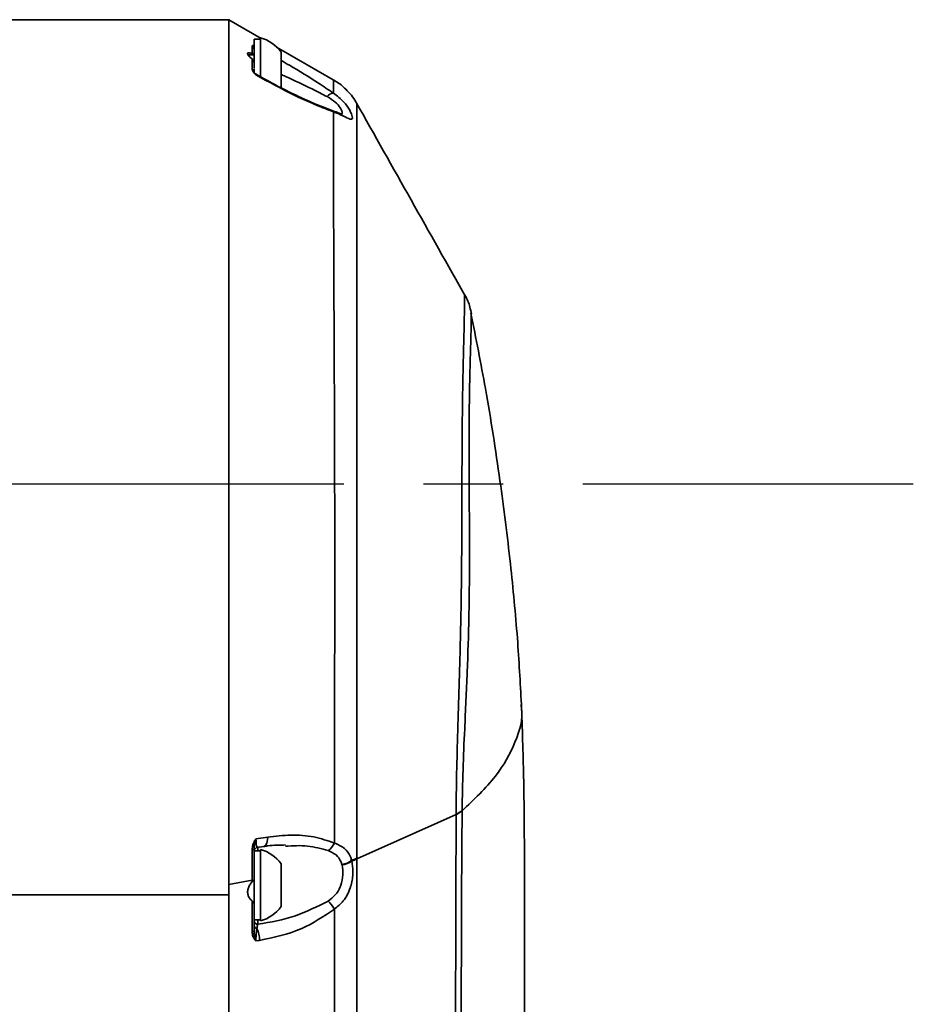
# Model space of a CAD drawing. Header units: millimetres. Extents: x -2031 to 1277, y -458 to 5880.
# Tile 17 of 62: x -1192 to -1121, y 4330 to 4408. Entities that reach past the tile are written whole.
import ezdxf

# ---------------------------------------------------------------- set-up
doc = ezdxf.new("R2010")
doc.units = ezdxf.units.MM
doc.header["$LTSCALE"] = 5
doc.linetypes.add('CENTER', pattern=[10.16, 6.35, -1.27, 1.27, -1.27])

msp = doc.modelspace()

# ---------------------------------------------------------------- linework, layer by layer
at = {"linetype": 'Continuous', "lineweight": 35}
for p, q in [((-1175.767, 4408.401), (-1194.302, 4408.401)), ((-1173.229, 4406.915), (-1175.802, 4408.401)), ((-1173.302, 4406.861), (-1173.802, 4406.861)), ((-1173.802, 4406.861), (-1173.802, 4404.547)), ((-1173.302, 4405.169), (-1173.302, 4406.961)), ((-1173.952, 4405.707), (-1173.952, 4406.309)), ((-1167.317, 4403.5), (-1172.024, 4406.219)), ((-1171.652, 4404.742), (-1171.652, 4405.81)), ((-1173.802, 4405.611), (-1174.289, 4405.611)), ((-1173.302, 4403.854), (-1173.302, 4405.169)), ((-1173.802, 4404.498), (-1173.802, 4404.197)), ((-1171.652, 4402.973), (-1171.652, 4404.742)), ((-1173.286, 4403.792), (-1173.651, 4403.996)), ((-1173.299, 4403.853), (-1173.646, 4404.047)), ((-1173.297, 4403.852), (-1173.299, 4403.853)), ((-1173.189, 4403.802), (-1173.297, 4403.864)), ((-1173.286, 4403.831), (-1173.297, 4403.852)), ((-1173.286, 4403.792), (-1173.286, 4403.831)), ((-1156.488, 4384.971), (-1156.488, 4385.006)), ((-1157.216, 4345.362), (-1157.697, 4345.031)), ((-1157.216, 4345.405), (-1157.216, 4345.362)), ((-1165.608, 4341.533), (-1157.697, 4345.074)), ((-1157.697, 4345.031), (-1157.697, 4345.074)), ((-1173.651, 4343.121), (-1172.713, 4343.265)), ((-1172.722, 4343.082), (-1172.751, 4342.914)), ((-1172.713, 4343.265), (-1172.722, 4343.082)), ((-1173.919, 4342.271), (-1173.952, 4342.265)), ((-1173.889, 4342.278), (-1173.919, 4342.271)), ((-1173.864, 4342.287), (-1173.889, 4342.278)), ((-1173.842, 4342.296), (-1173.864, 4342.287)), ((-1173.824, 4342.306), (-1173.842, 4342.296)), ((-1173.812, 4342.316), (-1173.824, 4342.306)), ((-1173.804, 4342.327), (-1173.812, 4342.316)), ((-1173.802, 4342.338), (-1173.804, 4342.327)), ((-1173.802, 4342.338), (-1173.802, 4341.401)), ((-1173.544, 4342.434), (-1173.061, 4342.508)), ((-1173.502, 4342.501), (-1173.502, 4342.18)), ((-1173.302, 4340.237), (-1173.302, 4342.28)), ((-1173.021, 4342.518), (-1173.06, 4342.508)), ((-1172.935, 4342.567), (-1173.021, 4342.518)), ((-1172.859, 4342.652), (-1172.935, 4342.567)), ((-1172.797, 4342.769), (-1172.859, 4342.652)), ((-1172.751, 4342.914), (-1172.797, 4342.769)), ((-1173.802, 4342.041), (-1173.802, 4336.68)), ((-1173.302, 4342.18), (-1173.798, 4342.18)), ((-1165.608, 4341.583), (-1165.608, 4341.533)), ((-1171.652, 4339.911), (-1171.652, 4341.129)), ((-1166.792, 4341.042), (-1166.802, 4341.078)), ((-1166.026, 4341.396), (-1166.015, 4341.35)), ((-1175.802, 4339.491), (-1173.952, 4339.83)), ((-1173.865, 4339.853), (-1173.952, 4339.713)), ((-1173.302, 4336.58), (-1173.302, 4340.237)), ((-1171.652, 4337.731), (-1171.652, 4339.911)), ((-1175.802, 4338.649), (-1198.059, 4338.649)), ((-1173.802, 4336.68), (-1173.302, 4336.68)), ((-1173.802, 4336.68), (-1173.802, 4335.796)), ((-1173.502, 4336.68), (-1173.502, 4336.314)), ((-1173.919, 4335.721), (-1173.952, 4335.714)), ((-1173.889, 4335.729), (-1173.919, 4335.721)), ((-1173.864, 4335.738), (-1173.889, 4335.729)), ((-1173.842, 4335.749), (-1173.864, 4335.738)), ((-1173.824, 4335.76), (-1173.842, 4335.749)), ((-1173.812, 4335.772), (-1173.824, 4335.76)), ((-1173.804, 4335.784), (-1173.812, 4335.772)), ((-1173.802, 4335.796), (-1173.804, 4335.784)), ((-1173.362, 4335.03), (-1173.652, 4334.986))]:
    msp.add_line(p, q, dxfattribs=at)
at = {"color": 4, "linetype": 'CENTER'}
msp.add_line((-1401.605, 4371.401), (-1121.248, 4371.401), dxfattribs=at)
at = {"linetype": 'Continuous', "lineweight": 35}
for centre, radius, start, end in [((-1174.063, 4404.111), 2.95, 35.1663, 75.03898), ((-1174.095, 4406.053), 0.293, 0.22444, 60.78285), ((-1174.082, 4404.193), 0.281, 0.67555, 62.26706), ((-1173.502, 4404.31), 0.3, 220.817, 241.29211), ((-1167.377, 4401.789), 0.766, 97.28666, 141.19847), ((-1167.773, 4400.843), 0.371, 37.3914, 72.37231), ((-1158.552, 4346.83), 1.953, 295.97581, 313.16407), ((-1173.502, 4342.137), 0.3, 97.69879, 179.97039), ((-1174.063, 4339.43), 2.95, 35.1663, 75.03898), ((-1168.674, 4343.331), 1.381, 303.87743, 336.82977), ((-1167.429, 4345.089), 3.951, 290.80353, 297.44958), ((-1167.42, 4345.015), 3.925, 290.98296, 297.48893), ((-1167.019, 4342.71), 1.647, 277.58676, 307.07718), ((-1166.996, 4342.69), 1.661, 277.03619, 306.21386), ((-1174.026, 4340.276), 0.452, 279.53122, 290.95608), ((-1174.063, 4339.43), 2.95, 284.96102, 324.8337), ((-1170.568, 4335.613), 3.694, 30.91541, 43.7342), ((-1173.509, 4336.607), 0.293, 181.51722, 271.44083), ((-1173.566, 4336.216), 0.238, 188.36222, 265.5711), ((-1175.257, 4335.085), 1.896, 358.33756, 28.11056)]:
    msp.add_arc(centre, radius, start, end, dxfattribs=at)
for points, knots in [([(-1175.802, 4408.353), (-1175.802, 4408.341), (-1175.802, 4408.313), (-1175.802, 4407.627), (-1175.802, 4406.414), (-1175.802, 4404.662), (-1175.802, 4402.411), (-1175.802, 4399.678), (-1175.802, 4396.494), (-1175.802, 4392.891), (-1175.802, 4388.907), (-1175.802, 4384.583), (-1175.802, 4379.965), (-1175.802, 4375.102), (-1175.802, 4370.043), (-1175.802, 4364.841), (-1175.802, 4359.552), (-1175.802, 4354.228), (-1175.802, 4348.931), (-1175.802, 4343.699), (-1175.802, 4340.332), (-1175.802, 4338.649)], [0, 0, 0, 0, 0.041224, 0.09449, 0.147755, 0.20102, 0.254286, 0.307551, 0.360816, 0.414082, 0.467347, 0.520612, 0.573878, 0.627143, 0.680408, 0.733673, 0.786939, 0.840204, 0.893469, 0.946735, 1, 1, 1, 1]), ([(-1175.802, 4408.29), (-1175.802, 4408.29), (-1175.802, 4408.265), (-1175.802, 4407.722), (-1175.802, 4406.619), (-1175.802, 4404.932), (-1175.802, 4402.755), (-1175.802, 4400.095), (-1175.802, 4396.977), (-1175.802, 4393.441), (-1175.802, 4389.517), (-1175.802, 4385.251), (-1175.802, 4380.683), (-1175.802, 4375.864), (-1175.802, 4370.841), (-1175.802, 4365.669), (-1175.802, 4360.4), (-1175.802, 4355.089), (-1175.802, 4349.796), (-1175.802, 4344.557), (-1175.802, 4341.179), (-1175.802, 4339.49)], [0, 0, 0, 0, 0.000996, 0.056499, 0.111996, 0.1675, 0.222997, 0.2785, 0.333997, 0.389501, 0.444998, 0.500501, 0.555998, 0.611502, 0.666999, 0.722502, 0.777999, 0.833502, 0.889, 0.944501, 1, 1, 1, 1]), ([(-1173.952, 4405.264), (-1174.009, 4405.313), (-1174.142, 4405.429), (-1174.285, 4405.584), (-1174.345, 4405.703), (-1174.304, 4405.765), (-1174.166, 4405.765), (-1174.022, 4405.726), (-1173.952, 4405.707)], [0, 0, 0, 0, 0.142382, 0.331662, 0.48508, 0.6388, 0.823364, 1, 1, 1, 1]), ([(-1173.952, 4406.309), (-1173.943, 4406.329), (-1173.93, 4406.363), (-1173.838, 4406.344), (-1173.802, 4406.336)], [0, 0, 0, 0, 0.607916, 1, 1, 1, 1]), ([(-1173.827, 4405.611), (-1173.829, 4405.62), (-1173.841, 4405.661), (-1173.893, 4405.688), (-1173.945, 4405.705), (-1173.952, 4405.707)], [0, 0, 0, 0, 0.180488, 0.901479, 1, 1, 1, 1]), ([(-1173.952, 4404.442), (-1173.952, 4404.508), (-1173.952, 4404.801), (-1173.952, 4405.062), (-1173.952, 4405.264)], [0, 0, 0, 0, 0.224176, 1, 1, 1, 1]), ([(-1173.952, 4405.264), (-1173.923, 4405.233), (-1173.849, 4405.155), (-1173.807, 4405.029), (-1173.803, 4404.938), (-1173.802, 4404.915)], [0, 0, 0, 0, 0.3243244, 0.8310485, 1, 1, 1, 1]), ([(-1171.652, 4405.154), (-1171.431, 4405.028), (-1170.422, 4404.45), (-1168.986, 4403.567), (-1167.872, 4402.817), (-1167.475, 4402.549)], [0, 0, 0, 0, 0.152251, 0.698079, 1, 1, 1, 1]), ([(-1173.651, 4403.996), (-1173.653, 4403.997), (-1173.687, 4404.03), (-1173.787, 4404.134), (-1173.919, 4404.299), (-1173.941, 4404.394), (-1173.952, 4404.442)], [0, 0, 0, 0, 0.005815, 0.190793, 0.596134, 1, 1, 1, 1]), ([(-1173.802, 4404.197), (-1173.796, 4404.192), (-1173.788, 4404.184), (-1173.747, 4404.133), (-1173.731, 4404.112)], [0, 0, 0, 0, 0.598513, 1, 1, 1, 1]), ([(-1173.731, 4404.112), (-1173.721, 4404.101), (-1173.699, 4404.076), (-1173.669, 4404.026), (-1173.652, 4403.997), (-1173.651, 4403.996)], [0, 0, 0, 0, 0.440679, 0.98071, 1, 1, 1, 1]), ([(-1173.647, 4404.044), (-1173.649, 4404.044), (-1173.652, 4404.043), (-1173.652, 4404.011), (-1173.651, 4403.996)], [0, 0, 0, 0, 0.540549, 1, 1, 1, 1]), ([(-1167.478, 4401.068), (-1167.921, 4401.233), (-1168.818, 4401.568), (-1170.769, 4402.445), (-1172.278, 4403.252), (-1173.286, 4403.792)], [0, 0, 0, 0, 0.2442357, 0.4948475, 1, 1, 1, 1]), ([(-1167.657, 4401.202), (-1167.832, 4401.263), (-1168.363, 4401.447), (-1169.434, 4401.899), (-1170.908, 4402.587), (-1172.201, 4403.238), (-1172.99, 4403.689), (-1173.189, 4403.802)], [0, 0, 0, 0, 0.10588, 0.323261, 0.58556, 0.895536, 1, 1, 1, 1]), ([(-1167.975, 4402.269), (-1168.373, 4402.474), (-1169.448, 4403.025), (-1170.7, 4403.616), (-1171.535, 4403.985), (-1171.652, 4404.036)], [0, 0, 0, 0, 0.336471, 0.907458, 1, 1, 1, 1]), ([(-1167.475, 4402.549), (-1167.473, 4402.887), (-1167.469, 4403.492), (-1167.463, 4403.516), (-1167.461, 4403.526)], [0, 0, 0, 0, 0.558097, 1, 1, 1, 1]), ([(-1165.593, 4401.649), (-1165.624, 4401.717), (-1165.833, 4402.173), (-1166.417, 4402.804), (-1167.036, 4403.366), (-1167.396, 4403.533), (-1167.447, 4403.556)], [0, 0, 0, 0, 0.084122, 0.55877, 0.938415, 1, 1, 1, 1]), ([(-1166.821, 4400.876), (-1166.791, 4400.922), (-1166.731, 4401.01), (-1166.91, 4401.378), (-1167.302, 4401.851), (-1167.744, 4402.126), (-1167.975, 4402.269)], [0, 0, 0, 0, 0.253046, 0.488807, 0.734245, 1, 1, 1, 1]), ([(-1167.475, 4402.549), (-1167.186, 4402.323), (-1166.629, 4401.886), (-1166.145, 4401.165), (-1165.941, 4400.661), (-1165.965, 4400.498), (-1166.08, 4400.447), (-1166.218, 4400.493), (-1166.569, 4400.656), (-1166.922, 4400.843), (-1167.353, 4401.017), (-1167.478, 4401.068)], [0, 0, 0, 0, 0.1610891, 0.3115009, 0.453619, 0.5835903, 0.605312, 0.7541837, 0.767647, 0.9325327, 1, 1, 1, 1]), ([(-1167.153, 4401.004), (-1167.154, 4401.004), (-1167.279, 4401.055), (-1167.468, 4401.124), (-1167.655, 4401.192)], [0, 0, 0, 0, 0.008983, 1, 1, 1, 1]), ([(-1167.404, 4342.788), (-1167.404, 4344.894), (-1167.402, 4349.107), (-1167.38, 4356.128), (-1167.369, 4363.637), (-1167.376, 4371.44), (-1167.402, 4378.804), (-1167.433, 4385.537), (-1167.457, 4391.422), (-1167.472, 4395.838), (-1167.478, 4399.036), (-1167.478, 4400.391), (-1167.478, 4401.068)], [0, 0, 0, 0, 0.090129, 0.180285, 0.290717, 0.401144, 0.511581, 0.622015, 0.732177, 0.842336, 0.921168, 1, 1, 1, 1]), ([(-1156.907, 4386.274), (-1158.368, 4388.862), (-1161.295, 4394.049), (-1164.204, 4399.217), (-1165.661, 4401.807)], [0, 0, 0, 0, 0.498939, 1, 1, 1, 1]), ([(-1165.604, 4401.643), (-1165.604, 4401.602), (-1165.603, 4401.512), (-1165.603, 4400.195), (-1165.603, 4397.921), (-1165.603, 4394.565), (-1165.604, 4390.065), (-1165.605, 4384.469), (-1165.608, 4378.007), (-1165.611, 4370.964), (-1165.613, 4363.417), (-1165.611, 4355.9), (-1165.608, 4349.726), (-1165.608, 4345.05), (-1165.608, 4342.739), (-1165.608, 4341.583)], [0, 0, 0, 0, 0.064625, 0.142733, 0.220622, 0.300274, 0.387599, 0.47742, 0.565161, 0.655487, 0.743327, 0.833863, 0.915877, 0.957926, 1, 1, 1, 1]), ([(-1166.766, 4400.849), (-1166.768, 4400.85), (-1166.772, 4400.851), (-1166.904, 4400.901), (-1167.064, 4400.967), (-1167.153, 4401.004)], [0, 0, 0, 0, 0.19558, 0.548334, 1, 1, 1, 1]), ([(-1157.697, 4345.074), (-1157.697, 4345.074), (-1157.693, 4346.157), (-1157.661, 4348.353), (-1157.558, 4352.115), (-1157.419, 4356.403), (-1157.298, 4361.179), (-1157.245, 4365.935), (-1157.236, 4369.273), (-1157.229, 4372.701), (-1157.214, 4376.158), (-1157.154, 4380.073), (-1157.076, 4383.138), (-1157.033, 4385.042), (-1157.021, 4386.108), (-1157.026, 4386.575), (-1157.035, 4386.465), (-1157.037, 4386.45)], [0, 0, 0, 0, 0.000001, 0.05557, 0.111498, 0.187187, 0.26487, 0.344412, 0.42675, 0.445343, 0.542535, 0.643357, 0.740839, 0.841095, 0.903692, 0.986778, 1, 1, 1, 1]), ([(-1156.475, 4384.974), (-1156.513, 4385.145), (-1156.623, 4385.639), (-1156.804, 4386.167), (-1157.008, 4386.457), (-1157.014, 4386.464)], [0, 0, 0, 0, 0.340212, 0.983006, 1, 1, 1, 1]), ([(-1156.488, 4385.006), (-1156.488, 4385.011), (-1156.485, 4385.111), (-1156.485, 4384.666), (-1156.504, 4383.667), (-1156.552, 4381.875), (-1156.63, 4379.017), (-1156.677, 4375.249), (-1156.658, 4370.861), (-1156.619, 4365.96), (-1156.651, 4361.144), (-1156.804, 4356.384), (-1156.996, 4352.287), (-1157.162, 4348.602), (-1157.198, 4346.474), (-1157.216, 4345.405)], [0, 0, 0, 0, 0.005301, 0.090906, 0.154162, 0.252744, 0.35407, 0.45165, 0.553052, 0.641239, 0.732776, 0.808796, 0.88653, 0.942981, 1, 1, 1, 1]), ([(-1152.488, 4353.836), (-1152.585, 4355.592), (-1152.792, 4359.332), (-1153.364, 4365.276), (-1154.205, 4371.912), (-1155.233, 4378.575), (-1156.114, 4383.003), (-1156.512, 4385.001)], [0, 0, 0, 0, 0.167795, 0.357241, 0.569458, 0.80571, 1, 1, 1, 1]), ([(-1157.216, 4345.362), (-1156.261, 4346.268), (-1154.367, 4348.064), (-1152.913, 4350.812), (-1152.306, 4352.74), (-1152.517, 4353.742), (-1152.537, 4353.835)], [0, 0, 0, 0, 0.327345, 0.648738, 0.967455, 1, 1, 1, 1]), ([(-1152.44, 4214.479), (-1152.436, 4219.557), (-1152.429, 4229.379), (-1152.41, 4243.597), (-1152.389, 4256.796), (-1152.365, 4268.976), (-1152.34, 4280.08), (-1152.316, 4290.119), (-1152.295, 4299.109), (-1152.28, 4307.124), (-1152.269, 4313.966), (-1152.261, 4319.707), (-1152.256, 4324.453), (-1152.251, 4328.785), (-1152.245, 4333.101), (-1152.24, 4337.742), (-1152.251, 4342.772), (-1152.29, 4348.194), (-1152.422, 4351.936), (-1152.49, 4353.873)], [0, 0, 0, 0, 0.108171, 0.209242, 0.30322, 0.390118, 0.469935, 0.54142, 0.606043, 0.663796, 0.714681, 0.754319, 0.788502, 0.817959, 0.848788, 0.882385, 0.918772, 0.957968, 1, 1, 1, 1]), ([(-1157.216, 4345.362), (-1157.216, 4345.362), (-1157.258, 4340.452), (-1157.293, 4330.607), (-1157.304, 4314.909), (-1157.343, 4298.241), (-1157.372, 4280.771), (-1157.395, 4263.339), (-1157.411, 4246.486), (-1157.424, 4230.098), (-1157.43, 4219.497), (-1157.432, 4214.197)], [0, 0, 0, 0, 0, 0.115526, 0.231039, 0.365313, 0.499588, 0.630498, 0.761407, 0.880704, 1, 1, 1, 1]), ([(-1157.936, 4214.187), (-1157.933, 4219.475), (-1157.928, 4230.051), (-1157.911, 4246.402), (-1157.89, 4263.218), (-1157.86, 4280.611), (-1157.821, 4298.045), (-1157.78, 4314.668), (-1157.739, 4330.356), (-1157.711, 4340.14), (-1157.697, 4345.031)], [0, 0, 0, 0, 0.119297, 0.238595, 0.369507, 0.50042, 0.634702, 0.768983, 0.884496, 1, 1, 1, 1]), ([(-1173.952, 4342.265), (-1173.941, 4342.389), (-1173.919, 4342.637), (-1173.79, 4342.914), (-1173.692, 4343.065), (-1173.659, 4343.11), (-1173.653, 4343.119), (-1173.651, 4343.121)], [0, 0, 0, 0, 0.409121, 0.820004, 0.961631, 0.994232, 1, 1, 1, 1]), ([(-1173.802, 4342.338), (-1173.795, 4342.429), (-1173.782, 4342.624), (-1173.717, 4342.879), (-1173.671, 4343.049), (-1173.656, 4343.106), (-1173.652, 4343.119), (-1173.651, 4343.121)], [0, 0, 0, 0, 0.370806, 0.793835, 0.954964, 0.992528, 1, 1, 1, 1]), ([(-1173.651, 4343.121), (-1173.651, 4343.116), (-1173.651, 4343.014), (-1173.648, 4342.908), (-1173.638, 4342.736), (-1173.628, 4342.641), (-1173.603, 4342.504), (-1173.578, 4342.42), (-1173.553, 4342.448), (-1173.546, 4342.455)], [0, 0, 0, 0, 0.010672, 0.230416, 0.251508, 0.490471, 0.541399, 0.877084, 1, 1, 1, 1]), ([(-1172.713, 4343.265), (-1172.098, 4343.333), (-1170.858, 4343.47), (-1169.045, 4343.356), (-1167.94, 4342.973), (-1167.404, 4342.788)], [0, 0, 0, 0, 0.3359265, 0.6783893, 1, 1, 1, 1]), ([(-1173.952, 4339.83), (-1173.952, 4339.83), (-1173.952, 4340.02), (-1173.952, 4340.828), (-1173.952, 4341.642), (-1173.952, 4342.265)], [0, 0, 0, 0, 0.0000235, 0.2350404, 1, 1, 1, 1]), ([(-1173.802, 4342.33), (-1173.802, 4342.284), (-1173.802, 4342.159), (-1173.802, 4342.146), (-1173.802, 4342.137)], [0, 0, 0, 0, 0.362194, 1, 1, 1, 1]), ([(-1173.061, 4342.5), (-1172.948, 4342.52), (-1172.353, 4342.625), (-1171.765, 4342.63), (-1171.288, 4342.634)], [0, 0, 0, 0, 0.189172, 1, 1, 1, 1]), ([(-1167.904, 4342.184), (-1168.441, 4342.335), (-1169.534, 4342.641), (-1170.705, 4342.574), (-1171.301, 4342.539)], [0, 0, 0, 0, 0.491215, 1, 1, 1, 1]), ([(-1166.802, 4341.078), (-1166.827, 4341.157), (-1166.923, 4341.454), (-1167.235, 4341.892), (-1167.675, 4342.084), (-1167.904, 4342.184)], [0, 0, 0, 0, 0.148995, 0.557621, 1, 1, 1, 1]), ([(-1167.404, 4342.788), (-1167.118, 4342.665), (-1166.565, 4342.428), (-1166.179, 4341.884), (-1166.058, 4341.498), (-1166.026, 4341.396)], [0, 0, 0, 0, 0.4416364, 0.8521983, 1, 1, 1, 1]), ([(-1165.608, 4341.533), (-1165.608, 4341.533), (-1165.609, 4337.32), (-1165.61, 4328.899), (-1165.612, 4315.462), (-1165.614, 4301.276), (-1165.615, 4291.284), (-1165.616, 4286.285)], [0, 0, 0, 0, 0.000001, 0.232652, 0.465469, 0.732544, 1, 1, 1, 1]), ([(-1167.9, 4338.166), (-1167.699, 4338.315), (-1167.299, 4338.613), (-1167.015, 4339.103), (-1166.805, 4339.648), (-1166.675, 4340.273), (-1166.753, 4340.786), (-1166.792, 4341.042)], [0, 0, 0, 0, 0.226409, 0.451605, 0.491908, 0.746801, 1, 1, 1, 1]), ([(-1166.015, 4341.35), (-1165.969, 4341.081), (-1165.914, 4340.754), (-1165.939, 4340.061), (-1166.015, 4339.611), (-1166.252, 4338.872), (-1166.601, 4338.167), (-1167.148, 4337.717), (-1167.4, 4337.51)], [0, 0, 0, 0, 0.206607, 0.251092, 0.482499, 0.504649, 0.772537, 1, 1, 1, 1]), ([(-1173.952, 4339.713), (-1173.952, 4339.752), (-1173.952, 4339.791), (-1173.952, 4339.83), (-1173.952, 4339.83)], [0, 0, 0, 0, 0.999511, 1, 1, 1, 1]), ([(-1175.802, 4213.996), (-1175.802, 4221.1), (-1175.802, 4235.308), (-1175.802, 4256.543), (-1175.802, 4277.646), (-1175.802, 4298.549), (-1175.802, 4319.225), (-1175.802, 4332.736), (-1175.802, 4339.49)], [0, 0, 0, 0, 0.166656, 0.333341, 0.5, 0.666655, 0.833342, 1, 1, 1, 1]), ([(-1173.952, 4338.176), (-1174.006, 4338.224), (-1174.135, 4338.337), (-1174.274, 4338.563), (-1174.333, 4338.849), (-1174.291, 4339.155), (-1174.157, 4339.454), (-1174.018, 4339.629), (-1173.952, 4339.713)], [0, 0, 0, 0, 0.139422, 0.331354, 0.486137, 0.641213, 0.829005, 1, 1, 1, 1]), ([(-1175.802, 4214.82), (-1175.802, 4221.838), (-1175.802, 4235.875), (-1175.802, 4256.867), (-1175.802, 4277.722), (-1175.802, 4298.356), (-1175.802, 4318.737), (-1175.802, 4332.012), (-1175.802, 4338.649)], [0, 0, 0, 0, 0.166653, 0.333343, 0.5, 0.666652, 0.833344, 1, 1, 1, 1]), ([(-1173.952, 4335.714), (-1173.952, 4335.903), (-1173.952, 4336.724), (-1173.952, 4337.545), (-1173.952, 4338.176)], [0, 0, 0, 0, 0.2309048, 1, 1, 1, 1]), ([(-1173.952, 4338.176), (-1173.917, 4338.142), (-1173.84, 4338.066), (-1173.804, 4337.981), (-1173.802, 4337.937), (-1173.802, 4337.93)], [0, 0, 0, 0, 0.39696, 0.900184, 1, 1, 1, 1]), ([(-1173.502, 4336.314), (-1172.491, 4336.488), (-1170.57, 4336.818), (-1168.758, 4337.733), (-1167.9, 4338.166)], [0, 0, 0, 0, 0.526206, 1, 1, 1, 1]), ([(-1167.4, 4337.51), (-1168.254, 4336.945), (-1170.15, 4335.692), (-1172.223, 4335.265), (-1173.362, 4335.03)], [0, 0, 0, 0, 0.4507199, 1, 1, 1, 1]), ([(-1167.349, 4288.009), (-1167.352, 4292.635), (-1167.36, 4301.894), (-1167.374, 4314.748), (-1167.387, 4326.634), (-1167.395, 4333.884), (-1167.4, 4337.51)], [0, 0, 0, 0, 0.276619, 0.553586, 0.776701, 1, 1, 1, 1]), ([(-1173.585, 4335.979), (-1173.597, 4335.884), (-1173.623, 4335.698), (-1173.646, 4335.361), (-1173.652, 4335.126), (-1173.652, 4335.014), (-1173.652, 4334.992), (-1173.652, 4334.986)], [0, 0, 0, 0, 0.345675, 0.683484, 0.936667, 0.980926, 1, 1, 1, 1]), ([(-1173.502, 4336.314), (-1173.507, 4336.301), (-1173.535, 4336.228), (-1173.562, 4336.092), (-1173.585, 4335.979)], [0, 0, 0, 0, 0.173653, 1, 1, 1, 1]), ([(-1173.652, 4334.986), (-1173.653, 4334.987), (-1173.66, 4334.994), (-1173.692, 4335.028), (-1173.79, 4335.142), (-1173.919, 4335.366), (-1173.941, 4335.598), (-1173.952, 4335.714)], [0, 0, 0, 0, 0.005788, 0.03956, 0.185479, 0.593812, 1, 1, 1, 1]), ([(-1173.652, 4334.986), (-1173.652, 4334.988), (-1173.656, 4334.999), (-1173.672, 4335.051), (-1173.717, 4335.209), (-1173.782, 4335.468), (-1173.795, 4335.692), (-1173.802, 4335.796)], [0, 0, 0, 0, 0.007555, 0.046449, 0.212523, 0.632872, 1, 1, 1, 1])]:
    msp.add_open_spline(points, degree=3, knots=knots, dxfattribs=at)

doc.saveas('drawing.dxf')
